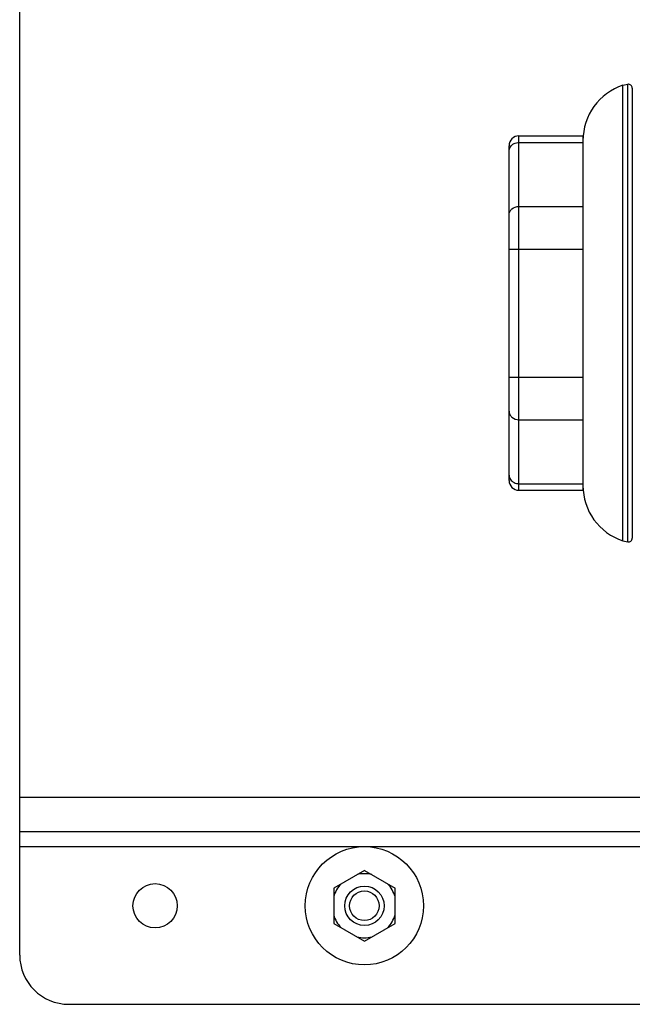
# Model space of a CAD drawing. Header units: millimetres. Extents: x 0 to 4000, y 0 to 3000.
# Tile 1 of 119: x 589 to 713, y 363 to 563. Entities that reach past the tile are written whole.
import ezdxf

# ---------------------------------------------------------------- set-up
doc = ezdxf.new("R2010")
doc.units = ezdxf.units.MM
doc.header["$LTSCALE"] = 219.99956
doc.layers.get('0').update_dxf_attribs({"linetype": 'CONTINUOUS'})

msp = doc.modelspace()

# ---------------------------------------------------------------- linework, layer by layer
at = {"color": 7, "linetype": 'CONTINUOUS'}
for p, q in [((588.66, 372.93), (588.66, 614.03)), ((711.17, 549.5), (712.15, 549.72)), ((712.15, 456.79), (712.15, 549.72)), ((713.05, 548.92), (713.05, 457.58)), ((690.05, 539.23), (703.05, 539.23)), ((703.05, 539.23), (703.05, 468.65)), ((688.05, 469.27), (688.05, 537.23)), ((703.05, 468.61), (703.05, 467.27)), ((690.05, 467.27), (703.05, 467.27)), ((711.17, 457.01), (712.15, 456.79)), ((722.17, 397.93), (588.66, 397.93)), ((658.66, 390.12), (652.43, 386.52)), ((658.66, 390.12), (664.88, 386.52)), ((652.43, 386.52), (652.43, 379.33)), ((664.88, 379.33), (664.88, 386.52)), ((652.43, 379.33), (658.66, 375.74)), ((658.66, 375.74), (664.88, 379.33)), ((598.66, 362.93), (1768.66, 362.93))]:
    msp.add_line(p, q, dxfattribs=at)
at = {"color": 9, "linetype": 'CONTINUOUS'}
for p, q in [((711.17, 457.01), (711.17, 549.5)), ((690.05, 467.27), (690.05, 539.23)), ((690.05, 537.89), (703.05, 537.89)), ((690.05, 524.9), (703.05, 524.9)), ((688.05, 516.24), (703.05, 516.24)), ((688.05, 490.26), (703.05, 490.26)), ((690.05, 481.6), (703.05, 481.6)), ((690.05, 468.61), (703.05, 468.61)), ((719.09, 404.93), (588.66, 404.93)), ((588.66, 394.93), (728.61, 394.93))]:
    msp.add_line(p, q, dxfattribs=at)
at = {"color": 7, "linetype": 'CONTINUOUS'}
for centre, radius in [((658.66, 382.93), 12), ((616.16, 382.93), 4.5), ((658.66, 382.93), 4), ((658.66, 382.93), 3)]:
    msp.add_circle(centre, radius, dxfattribs=at)
for centre, radius, start, end in [((712.25, 548.92), 0.8, 0, 97.0055), ((714.9, 538.25), 11.85, 108.3247, 180), ((690.05, 537.23), 2, 90, 180), ((690.05, 469.27), 2, 180, 270), ((714.9, 468.25), 11.85, 180, 251.6753), ((712.25, 457.58), 0.8, 262.9945, 360), ((658.66, 382.93), 6.5, 76.6731, 103.3269), ((658.66, 382.93), 6.5, 136.6731, 163.3269), ((658.66, 382.93), 6.5, 16.6731, 43.3269), ((658.66, 382.93), 6.5, 196.6731, 223.3269), ((658.66, 382.93), 6.5, 316.6731, 343.3269), ((658.66, 382.93), 6.5, 256.6731, 283.3269), ((598.66, 372.93), 10, 180, 270)]:
    msp.add_arc(centre, radius, start, end, dxfattribs=at)
at = {"color": 9, "linetype": 'CONTINUOUS'}
for points, knots in [([(688.32, 537.03), (688.5, 537.3), (689.03, 537.75), (689.71, 537.89), (690.05, 537.89)], [0, 0, 0, 0, 0.485424, 1, 1, 1, 1]), ([(688.05, 523.17), (688.05, 523.4), (688.16, 523.87), (688.77, 524.64), (689.55, 524.9), (690.05, 524.9)], [0, 0, 0, 0, 0.235157, 0.480528, 1, 1, 1, 1]), ([(688.05, 483.33), (688.05, 483.11), (688.16, 482.64), (688.77, 481.86), (689.55, 481.6), (690.05, 481.6)], [0, 0, 0, 0, 0.235157, 0.480528, 1, 1, 1, 1]), ([(688.32, 469.48), (688.5, 469.21), (689.03, 468.76), (689.71, 468.61), (690.05, 468.61)], [0, 0, 0, 0, 0.485424, 1, 1, 1, 1])]:
    msp.add_open_spline(points, degree=3, knots=knots, dxfattribs=at)
for points in [[(688.05, 536.16), (688.05, 536.46), (688.15, 536.78), (688.32, 537.03)], [(688.05, 470.34), (688.05, 470.04), (688.15, 469.73), (688.32, 469.48)]]:
    msp.add_open_spline(points, degree=3, dxfattribs=at)

doc.saveas('drawing.dxf')
